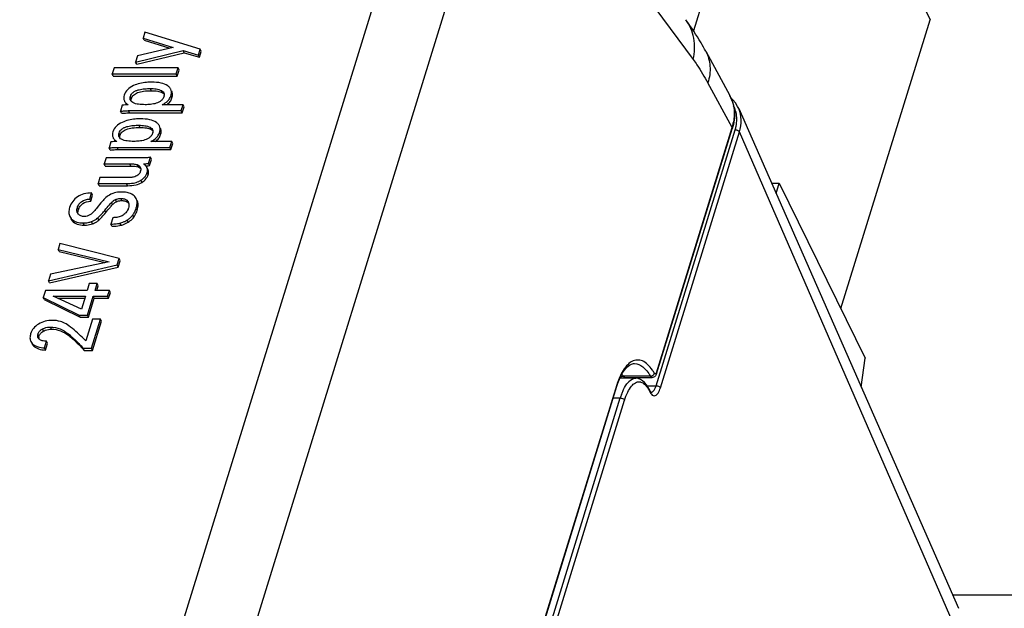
# Model space of a CAD drawing. Header units: millimetres. Extents: x 0 to 594, y 0 to 420.
# Tile 74 of 120: x 402 to 419, y 194 to 204. Entities that reach past the tile are written whole.
import ezdxf

# ---------------------------------------------------------------- set-up
doc = ezdxf.new("R2010")
doc.units = ezdxf.units.MM
doc.header["$LTSCALE"] = 32.67
doc.layers.get('0').update_dxf_attribs({"linetype": 'CONTINUOUS'})
doc.layers.add('3_ALL_AXES', color=7, linetype='CONTINUOUS')

msp = doc.modelspace()

# ---------------------------------------------------------------- linework, layer by layer
at = {"color": 7, "linetype": 'CONTINUOUS'}
for p, q in [((415.70057, 210.54761), (413.74456, 204.21798)), ((417.73858, 204.59456), (417.8301, 204.40808)), ((416.28914, 199.42154), (417.8301, 204.40808)), ((404.27031, 204.19204), (404.23875, 204.08993)), ((404.25705, 204.05263), (404.23875, 204.08993)), ((404.23875, 204.08993), (404.76127, 203.93021)), ((404.25705, 204.05263), (404.70232, 203.91653)), ((405.22614, 203.89774), (404.27031, 204.19204)), ((404.76127, 203.93021), (404.14521, 203.78725)), ((405.19507, 203.7972), (405.22614, 203.89774)), ((405.24444, 203.86044), (405.22614, 203.89774)), ((404.11074, 203.6757), (404.93241, 203.87627)), ((404.14521, 203.78725), (404.11074, 203.6757)), ((404.12905, 203.63841), (404.95071, 203.83897)), ((404.95071, 203.83897), (404.93241, 203.87627)), ((404.93241, 203.87627), (405.19507, 203.7972)), ((404.95071, 203.83897), (405.21337, 203.7599)), ((405.21337, 203.7599), (405.19507, 203.7972)), ((405.21337, 203.7599), (405.24444, 203.86044)), ((413.95613, 203.86403), (414.37212, 203.09719)), ((403.7387, 203.57516), (403.70682, 203.47199)), ((404.84398, 203.57516), (403.7387, 203.57516)), ((404.12905, 203.63841), (404.11074, 203.6757)), ((404.8121, 203.47199), (404.84398, 203.57516)), ((404.86228, 203.53786), (404.84398, 203.57516)), ((403.72512, 203.4347), (403.70682, 203.47199)), ((403.70682, 203.47199), (404.8121, 203.47199)), ((403.72512, 203.4347), (404.8304, 203.4347)), ((404.8304, 203.4347), (404.8121, 203.47199)), ((404.8304, 203.4347), (404.86228, 203.53786)), ((403.88079, 202.93156), (403.84939, 202.82997)), ((404.93064, 202.94151), (404.56966, 202.94151)), ((404.89876, 202.83835), (404.93064, 202.94151)), ((404.91706, 202.80105), (404.94894, 202.90422)), ((404.94894, 202.90422), (404.93064, 202.94151)), ((414.5256, 202.87448), (418.32377, 194.24802)), ((403.8677, 202.79268), (403.84939, 202.82997)), ((403.98745, 202.83835), (404.89876, 202.83835)), ((404.00575, 202.80105), (404.91706, 202.80105)), ((404.91706, 202.80105), (404.89876, 202.83835)), ((413.1069, 198.29618), (414.41443, 202.52732)), ((403.68498, 202.29792), (403.65358, 202.19633)), ((403.67189, 202.15903), (403.65358, 202.19633)), ((403.79164, 202.20471), (404.70295, 202.20471)), ((404.73483, 202.30787), (404.37385, 202.30787)), ((404.70295, 202.20471), (404.73483, 202.30787)), ((404.72125, 202.16741), (404.70295, 202.20471)), ((404.72125, 202.16741), (404.75313, 202.27057)), ((404.75313, 202.27057), (404.73483, 202.30787)), ((403.60018, 202.02352), (403.5683, 201.92035)), ((404.23363, 202.02352), (403.60018, 202.02352)), ((403.80994, 202.16741), (404.72125, 202.16741)), ((404.33487, 201.92768), (404.36739, 202.03294)), ((404.3857, 201.99565), (404.36739, 202.03294)), ((403.5866, 201.88306), (403.5683, 201.92035)), ((403.5683, 201.92035), (404.00933, 201.92035)), ((403.5866, 201.88306), (404.02763, 201.88306)), ((404.32395, 201.81817), (404.30565, 201.85546)), ((404.30854, 201.84898), (404.3057, 201.85549)), ((404.35317, 201.89039), (404.33487, 201.92768)), ((404.35317, 201.89039), (404.3857, 201.99565)), ((403.49499, 201.68313), (403.46327, 201.58049)), ((403.95065, 201.68313), (403.49499, 201.68313)), ((404.32685, 201.81168), (404.324, 201.81819)), ((403.48158, 201.54319), (403.46327, 201.58049)), ((403.46327, 201.58049), (403.95357, 201.58049)), ((403.48158, 201.54319), (403.97187, 201.54319)), ((415.09227, 201.58745), (415.22626, 201.58745)), ((415.171, 201.40863), (415.22626, 201.58745)), ((415.22626, 201.58745), (416.70877, 198.56642)), ((403.3173, 201.31237), (403.34967, 201.4171)), ((403.33561, 201.27507), (403.36797, 201.37981)), ((403.36797, 201.37981), (403.34967, 201.4171)), ((403.33561, 201.27507), (403.3173, 201.31237)), ((403.71423, 200.99031), (403.68041, 200.88086)), ((403.69871, 200.84357), (403.68041, 200.88086)), ((402.80318, 200.54781), (402.77065, 200.44255)), ((403.82689, 200.28388), (402.80318, 200.54781)), ((402.78895, 200.40525), (402.77065, 200.44255)), ((402.77065, 200.44255), (403.65398, 200.22994)), ((402.78895, 200.40525), (403.58131, 200.21454)), ((402.60332, 199.90107), (403.79339, 200.17548)), ((403.65398, 200.22994), (402.63844, 200.01471)), ((403.79339, 200.17548), (403.82689, 200.28388)), ((403.8117, 200.13818), (403.79339, 200.17548)), ((403.8117, 200.13818), (403.84519, 200.24658)), ((403.84519, 200.24658), (403.82689, 200.28388)), ((402.63844, 200.01471), (402.60332, 199.90107)), ((402.62163, 199.86377), (403.8117, 200.13818)), ((402.62163, 199.86377), (402.60332, 199.90107)), ((403.31024, 199.85237), (403.27415, 199.73559)), ((403.44571, 199.85237), (403.31024, 199.85237)), ((403.40962, 199.73559), (403.44571, 199.85237)), ((403.43945, 199.73559), (403.46401, 199.81507)), ((403.46401, 199.81507), (403.44571, 199.85237)), ((402.55219, 199.73559), (402.51448, 199.61358)), ((403.27415, 199.73559), (402.55219, 199.73559)), ((403.17382, 199.41091), (402.68846, 199.63609)), ((402.68846, 199.63609), (403.24341, 199.63609)), ((403.24341, 199.63609), (403.17382, 199.41091)), ((403.27773, 199.3088), (403.37887, 199.63609)), ((403.39717, 199.5988), (403.37887, 199.63609)), ((403.37887, 199.63609), (403.62671, 199.63609)), ((403.65746, 199.73559), (403.40962, 199.73559)), ((403.62671, 199.63609), (403.65746, 199.73559)), ((403.64501, 199.5988), (403.62671, 199.63609)), ((403.64501, 199.5988), (403.67576, 199.69829)), ((403.67576, 199.69829), (403.65746, 199.73559)), ((402.53278, 199.57628), (402.51448, 199.61358)), ((402.51448, 199.61358), (403.13457, 199.3088)), ((402.53278, 199.57628), (403.15287, 199.2715)), ((402.76885, 199.5988), (403.23188, 199.5988)), ((403.29603, 199.2715), (403.39717, 199.5988)), ((403.39717, 199.5988), (403.64501, 199.5988)), ((403.15287, 199.2715), (403.13457, 199.3088)), ((403.13457, 199.3088), (403.27773, 199.3088)), ((403.29603, 199.2715), (403.27773, 199.3088)), ((403.15287, 199.2715), (403.29603, 199.2715)), ((403.36429, 199.2402), (403.24826, 198.86472)), ((403.34869, 198.73642), (403.50437, 199.2402)), ((403.50437, 199.2402), (403.36429, 199.2402)), ((403.367, 198.69913), (403.52267, 199.2029)), ((403.52267, 199.2029), (403.50437, 199.2402)), ((402.53432, 198.74376), (402.56976, 198.85844)), ((402.55262, 198.70646), (402.58806, 198.82114)), ((402.58806, 198.82114), (402.56976, 198.85844)), ((402.55262, 198.70646), (402.53432, 198.74376)), ((403.22229, 198.69913), (403.20399, 198.73642)), ((403.20399, 198.73642), (403.34869, 198.73642)), ((403.22229, 198.69913), (403.367, 198.69913)), ((403.367, 198.69913), (403.34869, 198.73642)), ((412.72565, 198.4726), (412.72658, 198.4726)), ((416.64357, 198.06411), (416.70877, 198.56642)), ((412.55929, 198.23119), (413.03054, 198.23119)), ((402.86454, 167.15479), (412.42264, 198.08396)), ((412.99408, 198.00199), (412.96426, 198.05907))]:
    msp.add_line(p, q, dxfattribs=at)
at = {"color": 9, "linetype": 'CONTINUOUS'}
for p, q in [((399.37298, 176.04531), (409.46716, 208.71009)), ((410.56055, 208.17012), (400.46637, 175.50535)), ((411.08964, 207.29321), (413.73955, 203.71975)), ((404.38234, 203.18281), (404.36404, 203.22011)), ((414.41169, 202.54634), (413.99316, 203.31787)), ((404.0381, 203.0477), (404.0198, 203.085)), ((404.57353, 203.14702), (404.55522, 203.18432)), ((404.73839, 203.05975), (404.72009, 203.09705)), ((404.00575, 202.80105), (403.98745, 202.83835)), ((404.18653, 202.54917), (404.16823, 202.58646)), ((404.37772, 202.51338), (404.35941, 202.55068)), ((413.10417, 198.31519), (414.41169, 202.54634)), ((403.84229, 202.41406), (403.82399, 202.45136)), ((404.54258, 202.4261), (404.52428, 202.4634)), ((413.1001, 198.09099), (414.46519, 202.50842)), ((413.17413, 198.05272), (414.53926, 202.47028)), ((418.34082, 193.74304), (414.53926, 202.47028)), ((403.80994, 202.16741), (403.79164, 202.20471)), ((404.02763, 201.88306), (404.00933, 201.92035)), ((404.15283, 201.86954), (404.13452, 201.90683)), ((404.32685, 201.81168), (404.30854, 201.84898)), ((404.32703, 201.72857), (404.30872, 201.76587)), ((403.97187, 201.54319), (403.95357, 201.58049)), ((404.22118, 201.60027), (404.20288, 201.63757)), ((403.12279, 201.12687), (403.10449, 201.16417)), ((403.71156, 201.21642), (403.69326, 201.25372)), ((403.77942, 201.26602), (403.76111, 201.30331)), ((403.87147, 201.28555), (403.85317, 201.32284)), ((403.59588, 201.07963), (403.57758, 201.11693)), ((404.08075, 201.00269), (404.06244, 201.03999)), ((404.13817, 201.11745), (404.11987, 201.15474)), ((403.01726, 200.9373), (402.99895, 200.9746)), ((403.22056, 200.86294), (403.20226, 200.90024)), ((403.36793, 200.88651), (403.34963, 200.9238)), ((403.47493, 200.94882), (403.45663, 200.98612)), ((403.85827, 200.85928), (403.83997, 200.89657)), ((403.98363, 200.91374), (403.96533, 200.95103)), ((402.44181, 198.94316), (402.42351, 198.98046)), ((402.51873, 199.03205), (402.50043, 199.06935)), ((402.65902, 199.0657), (402.64071, 199.10299)), ((402.95643, 198.95467), (402.93813, 198.99197)), ((402.34802, 198.77663), (402.32972, 198.81393)), ((412.41996, 198.10314), (402.86181, 167.17381)), ((413.00127, 198.25535), (412.53117, 198.25535)), ((412.74514, 198.2191), (412.7479, 198.21913)), ((412.94372, 198.09099), (413.1001, 198.09099)), ((412.98685, 198.01578), (412.987, 198.01546)), ((413.01187, 197.97748), (413.01259, 197.97749)), ((402.78254, 166.49424), (412.48103, 197.87858)), ((402.85657, 166.45597), (412.55506, 197.84031)), ((412.35917, 197.87858), (412.48103, 197.87858))]:
    msp.add_line(p, q, dxfattribs=at)
at = {"color": 7, "linetype": 'CONTINUOUS'}
for points in [[(414.46999, 202.9715), (414.42514, 203.02581), (414.39033, 203.05848)], [(414.52629, 202.87283), (414.50707, 202.91234), (414.46999, 202.9715)], [(412.42266, 198.08395), (412.4399, 198.1361), (412.46501, 198.2011), (412.49178, 198.25922), (412.51999, 198.31052), (412.54961, 198.3553), (412.57981, 198.39258), (412.6105, 198.42271), (412.64279, 198.44663), (412.67708, 198.46354), (412.71159, 198.47175), (412.72566, 198.47257)], [(412.86561, 198.17734), (412.829, 198.19984), (412.79155, 198.21363), (412.75359, 198.21901), (412.74509, 198.21908)], [(412.96426, 198.05907), (412.93372, 198.10654), (412.90077, 198.14606), (412.86561, 198.17734)], [(413.01507, 197.97694), (413.01453, 197.97716), (413.01191, 197.97897), (413.00734, 197.98335), (413.00127, 197.99085), (412.99408, 198.00199)]]:
    msp.add_lwpolyline(points, dxfattribs=at)
for centre, radius, start, end in [((404.53886, 203.11286), 0.06751, 26.176872, 31.009751), ((404.50639, 203.11778), 0.09999, 342.760723, 348.459083), ((404.50041, 203.16486), 0.2299, 338.159483, 342.844029), ((404.50525, 203.16373), 0.22495, 342.756265, 347.575942), ((404.01141, 202.13095), 0.81002, 92.021784, 93.90457), ((404.08704, 203.0502), 0.07272, 206.201715, 208.667159), ((403.89123, 202.41656), 0.07272, 206.201715, 208.667159), ((404.34305, 202.47922), 0.06751, 26.176872, 31.009751), ((404.31058, 202.48413), 0.09999, 342.760723, 348.459083), ((404.3046, 202.53122), 0.2299, 338.15949, 342.84403), ((404.30944, 202.53008), 0.22495, 342.756265, 347.575951), ((403.8156, 201.49731), 0.81002, 92.021784, 93.90457), ((404.12337, 201.82765), 0.0766, 32.648802, 43.657183), ((404.12529, 201.82895), 0.07428, 27.012494, 32.601861), ((403.99121, 201.60789), 0.40493, 48.746903, 50.736083), ((404.21699, 201.81227), 0.09864, 17.009514, 21.849951), ((404.21503, 201.81168), 0.10069, 12.197853, 17.000076), ((404.06652, 201.83135), 0.13455, 342.786001, 346.831241), ((404.14185, 201.8175), 0.17468, 337.631057, 342.807498), ((404.07756, 201.82014), 0.22145, 303.107054, 304.466504), ((404.18386, 200.79878), 0.66907, 137.159722, 138.039341), ((403.90575, 201.1695), 0.11027, 39.732314, 46.410382), ((403.89695, 201.21406), 0.09829, 13.975187, 26.130831), ((403.1908, 201.11333), 0.09422, 206.194793, 212.604856), ((403.1933, 201.11495), 0.09719, 212.614778, 219.386471), ((402.02393, 202.38598), 2.00605, 319.242789, 320.27329), ((401.68898, 202.66586), 2.44254, 320.245432, 320.642948), ((403.79742, 201.23596), 0.32964, 313.72352, 321.101474), ((403.81163, 201.22409), 0.31113, 321.159769, 323.720523), ((403.75825, 201.26323), 0.37731, 323.725592, 327.769029), ((403.73075, 201.27496), 0.40727, 340.617013, 342.831756), ((403.13496, 201.09039), 0.17862, 220.40977, 227.081473), ((403.13694, 201.09265), 0.18162, 227.109651, 233.727925), ((403.24301, 201.23541), 0.32831, 301.544484, 308.899186), ((403.25162, 201.22426), 0.31423, 308.955219, 310.725421), ((403.72029, 201.33429), 0.45489, 296.443065, 302.115758), ((403.70536, 201.35888), 0.48365, 302.065769, 302.514318), ((402.52924, 198.94765), 0.11071, 162.764577, 168.477074), ((402.61323, 198.87064), 0.22849, 119.581579, 120.608786), ((401.83098, 197.58035), 1.794, 50.650561, 51.892352), ((401.8237, 197.57148), 1.80548, 49.401819, 50.650447), ((402.44356, 198.92981), 0.16244, 222.35259, 225.509066), ((402.46019, 198.94679), 0.18622, 225.520439, 231.327387), ((402.46818, 198.95687), 0.19908, 231.344153, 236.99711), ((402.49566, 198.95327), 0.0772, 206.175349, 210.833644), ((402.532, 198.91345), 0.09486, 168.434695, 174.713954), ((402.51415, 198.96685), 0.1002, 220.581666, 224.360643)]:
    msp.add_arc(centre, radius, start, end, dxfattribs=at)
at = {"color": 9, "linetype": 'CONTINUOUS'}
for centre, radius, start, end in [((413.82212, 202.79877), 0.62572, 27.152801, 28.484351), ((413.82283, 202.79915), 0.62492, 21.739413, 27.151514), ((413.82268, 202.79912), 0.62507, 20.269262, 21.737323), ((414.02169, 202.69786), 0.47062, 20.251931, 28.017214), ((413.97036, 202.68819), 0.52301, 0.213944, 6.649906), ((413.57408, 202.80557), 0.87681, 342.803172, 348.330592), ((413.83722, 202.70286), 0.65739, 342.795727, 348.360745), ((411.83061, 197.89396), 0.78828, 27.287913, 30.432547), ((413.41752, 197.82619), 1.03339, 154.650063, 156.031113), ((413.6495, 197.51831), 1.22275, 159.976662, 162.863929), ((412.42237, 197.71935), 0.62699, 25.472392, 27.750772)]:
    msp.add_arc(centre, radius, start, end, dxfattribs=at)
at = {"color": 7, "linetype": 'CONTINUOUS'}
for points, knots in [([(413.95613, 203.86403), (413.92998, 203.91224), (413.8246, 204.09949), (413.70694, 204.27996), (413.61162, 204.4085)], [0, 0, 0, 0, 0.25524144, 1, 1, 1, 1]), ([(404.07335, 203.27025), (404.03534, 203.25262), (403.96739, 203.21126), (403.92372, 203.14271), (403.91317, 203.10857)], [0, 0, 0, 0, 0.5396581, 1, 1, 1, 1]), ([(404.0198, 203.085), (404.02419, 203.09923), (404.03864, 203.12789), (404.0748, 203.16158), (404.12015, 203.1853), (404.18464, 203.20583), (404.26659, 203.21783), (404.3319, 203.22011), (404.36404, 203.22011)], [0, 0, 0, 0, 0.11369329, 0.23947154, 0.37085199, 0.50140286, 0.7546886, 1, 1, 1, 1]), ([(404.38972, 203.3306), (404.35971, 203.3306), (404.25215, 203.32643), (404.14392, 203.30299), (404.07335, 203.27025)], [0, 0, 0, 0, 0.2783296, 1, 1, 1, 1]), ([(404.36404, 203.22011), (404.39799, 203.22011), (404.46319, 203.21668), (404.52775, 203.19939), (404.55522, 203.18432)], [0, 0, 0, 0, 0.51999627, 1, 1, 1, 1]), ([(404.66469, 203.26709), (404.6314, 203.29074), (404.53939, 203.32446), (404.444, 203.3306), (404.38972, 203.3306)], [0, 0, 0, 0, 0.42932538, 1, 1, 1, 1]), ([(404.71632, 203.20929), (404.71364, 203.21474), (404.70048, 203.23726), (404.68092, 203.25555), (404.66469, 203.26709)], [0, 0, 0, 0, 0.23378903, 1, 1, 1, 1]), ([(404.72493, 203.11533), (404.72849, 203.1316), (404.73163, 203.16395), (404.72304, 203.19559), (404.71632, 203.20929)], [0, 0, 0, 0, 0.52177306, 1, 1, 1, 1]), ([(403.91317, 203.10857), (403.90776, 203.09107), (403.90154, 203.05612), (403.90996, 203.02118), (403.91719, 203.00646)], [0, 0, 0, 0, 0.52760437, 1, 1, 1, 1]), ([(404.0218, 203.01809), (404.01981, 203.02214), (404.01317, 203.03964), (404.01375, 203.05924), (404.01667, 203.07303)], [0, 0, 0, 0, 0.24245711, 1, 1, 1, 1]), ([(404.03374, 203.00054), (404.03327, 203.00329), (404.03192, 203.01501), (404.03311, 203.02693), (404.03497, 203.03573)], [0, 0, 0, 0, 0.23625392, 1, 1, 1, 1]), ([(404.0381, 203.0477), (404.04497, 203.06994), (404.07401, 203.11454), (404.15127, 203.15614), (404.25684, 203.17905), (404.33727, 203.18281), (404.38234, 203.18281)], [0, 0, 0, 0, 0.17811544, 0.38612441, 0.65509587, 1, 1, 1, 1]), ([(404.60188, 203.08814), (404.59762, 203.07434), (404.58498, 203.0464), (404.54244, 202.99777), (404.4659, 202.96143), (404.36941, 202.94426), (404.30492, 202.94151), (404.27333, 202.94151)], [0, 0, 0, 0, 0.11281399, 0.2361484, 0.49725322, 0.75327966, 1, 1, 1, 1]), ([(404.38234, 203.18281), (404.4195, 203.18281), (404.48489, 203.17917), (404.54885, 203.16056), (404.57353, 203.14702)], [0, 0, 0, 0, 0.56899933, 1, 1, 1, 1]), ([(404.55522, 203.18432), (404.55946, 203.182), (404.57534, 203.17249), (404.58965, 203.15942), (404.59672, 203.14764)], [0, 0, 0, 0, 0.25998381, 1, 1, 1, 1]), ([(404.57353, 203.14702), (404.57674, 203.14526), (404.58825, 203.13848), (404.59894, 203.13011), (404.60552, 203.12297)], [0, 0, 0, 0, 0.27388326, 1, 1, 1, 1]), ([(404.65262, 202.94145), (404.67282, 202.95642), (404.70891, 202.99142), (404.73124, 203.03662), (404.73839, 203.05975)], [0, 0, 0, 0, 0.50950915, 1, 1, 1, 1]), ([(404.73839, 203.05975), (404.74436, 203.07908), (404.75145, 203.1174), (404.74251, 203.15591), (404.73462, 203.17199)], [0, 0, 0, 0, 0.53040424, 1, 1, 1, 1]), ([(414.3707, 203.09968), (414.4163, 203.01648), (414.47196, 202.8219), (414.44406, 202.62332), (414.41443, 202.52733)], [0, 0, 0, 0, 0.48569184, 1, 1, 1, 1]), ([(403.95625, 202.93909), (403.95031, 202.93869), (403.9251, 202.93675), (403.89996, 202.93397), (403.88079, 202.93156)], [0, 0, 0, 0, 0.23555546, 1, 1, 1, 1]), ([(403.91719, 203.00646), (403.91968, 203.00138), (403.93192, 202.98038), (403.94997, 202.9632), (403.96496, 202.95226)], [0, 0, 0, 0, 0.23392649, 1, 1, 1, 1]), ([(403.93549, 202.96917), (403.93948, 202.96104), (403.94615, 202.95067), (403.95406, 202.94137), (403.95618, 202.93903)], [0, 0, 0, 0, 0.7416555, 1, 1, 1, 1]), ([(404.27333, 202.94151), (404.23607, 202.94151), (404.16472, 202.94472), (404.09277, 202.9611), (404.06275, 202.978)], [0, 0, 0, 0, 0.5196259, 1, 1, 1, 1]), ([(404.56966, 202.94151), (404.58078, 202.9465), (404.62076, 202.96646), (404.65716, 202.99464), (404.67805, 203.01961)], [0, 0, 0, 0, 0.27238564, 1, 1, 1, 1]), ([(403.84939, 202.82997), (403.87245, 202.8316), (403.91844, 202.83454), (403.96445, 202.83835), (403.98745, 202.83835)], [0, 0, 0, 0, 0.50126041, 1, 1, 1, 1]), ([(403.8677, 202.79268), (403.89773, 202.7948), (403.94372, 202.7978), (403.98976, 202.80105), (404.00575, 202.80105)], [0, 0, 0, 0, 0.65311993, 1, 1, 1, 1]), ([(404.1939, 202.69696), (404.1639, 202.69696), (404.05634, 202.69279), (403.94811, 202.66934), (403.87753, 202.63661)], [0, 0, 0, 0, 0.2783296, 1, 1, 1, 1]), ([(404.46888, 202.63344), (404.43559, 202.6571), (404.34358, 202.69082), (404.24819, 202.69696), (404.1939, 202.69696)], [0, 0, 0, 0, 0.42932554, 1, 1, 1, 1]), ([(403.87753, 202.63661), (403.83952, 202.61898), (403.77158, 202.57761), (403.72791, 202.50907), (403.71735, 202.47492)], [0, 0, 0, 0, 0.53965757, 1, 1, 1, 1]), ([(403.82399, 202.45136), (403.82838, 202.46558), (403.84283, 202.49425), (403.87899, 202.52793), (403.92434, 202.55165), (403.98883, 202.57219), (404.07078, 202.58419), (404.13609, 202.58646), (404.16823, 202.58646)], [0, 0, 0, 0, 0.11369329, 0.23947154, 0.37085199, 0.50140286, 0.7546886, 1, 1, 1, 1]), ([(403.84229, 202.41406), (403.84916, 202.4363), (403.8782, 202.48089), (403.95546, 202.52249), (404.06103, 202.5454), (404.14146, 202.54917), (404.18653, 202.54917)], [0, 0, 0, 0, 0.17811544, 0.38612441, 0.65509587, 1, 1, 1, 1]), ([(404.16823, 202.58646), (404.20218, 202.58646), (404.26738, 202.58304), (404.33194, 202.56575), (404.35941, 202.55068)], [0, 0, 0, 0, 0.51999627, 1, 1, 1, 1]), ([(404.18653, 202.54917), (404.22369, 202.54917), (404.28908, 202.54553), (404.35304, 202.52692), (404.37772, 202.51338)], [0, 0, 0, 0, 0.56899933, 1, 1, 1, 1]), ([(404.35941, 202.55068), (404.36365, 202.54836), (404.37952, 202.53885), (404.39384, 202.52578), (404.40091, 202.514)], [0, 0, 0, 0, 0.25998381, 1, 1, 1, 1]), ([(404.52051, 202.57565), (404.51783, 202.5811), (404.50467, 202.60361), (404.48511, 202.62191), (404.46888, 202.63344)], [0, 0, 0, 0, 0.23378938, 1, 1, 1, 1]), ([(404.52912, 202.48169), (404.53268, 202.49796), (404.53582, 202.53031), (404.52723, 202.56194), (404.52051, 202.57565)], [0, 0, 0, 0, 0.52177304, 1, 1, 1, 1]), ([(404.54258, 202.4261), (404.54855, 202.44544), (404.55564, 202.48376), (404.5467, 202.52227), (404.53881, 202.53835)], [0, 0, 0, 0, 0.53040412, 1, 1, 1, 1]), ([(403.71735, 202.47492), (403.71195, 202.45742), (403.70573, 202.42247), (403.71415, 202.38754), (403.72138, 202.37282)], [0, 0, 0, 0, 0.52760437, 1, 1, 1, 1]), ([(403.72138, 202.37282), (403.72387, 202.36773), (403.73611, 202.34674), (403.75416, 202.32955), (403.76915, 202.31861)], [0, 0, 0, 0, 0.23392649, 1, 1, 1, 1]), ([(403.82599, 202.38445), (403.824, 202.3885), (403.81736, 202.406), (403.81794, 202.4256), (403.82086, 202.43938)], [0, 0, 0, 0, 0.24245711, 1, 1, 1, 1]), ([(403.83793, 202.3669), (403.83746, 202.36964), (403.83611, 202.38136), (403.8373, 202.39329), (403.83916, 202.40209)], [0, 0, 0, 0, 0.23625392, 1, 1, 1, 1]), ([(404.40607, 202.4545), (404.40181, 202.4407), (404.38917, 202.41276), (404.34663, 202.36413), (404.27009, 202.32779), (404.1736, 202.31062), (404.10911, 202.30787), (404.07752, 202.30787)], [0, 0, 0, 0, 0.112814, 0.23614843, 0.49725328, 0.75327967, 1, 1, 1, 1]), ([(404.37385, 202.30787), (404.38497, 202.31285), (404.42495, 202.33282), (404.46135, 202.361), (404.48224, 202.38597)], [0, 0, 0, 0, 0.27238593, 1, 1, 1, 1]), ([(404.37772, 202.51338), (404.38093, 202.51162), (404.39244, 202.50484), (404.40313, 202.49647), (404.40971, 202.48932)], [0, 0, 0, 0, 0.27388326, 1, 1, 1, 1]), ([(404.45681, 202.3078), (404.47701, 202.32277), (404.5131, 202.35777), (404.53543, 202.40297), (404.54258, 202.4261)], [0, 0, 0, 0, 0.50950892, 1, 1, 1, 1]), ([(403.65358, 202.19633), (403.67664, 202.19796), (403.72263, 202.20089), (403.76864, 202.20471), (403.79164, 202.20471)], [0, 0, 0, 0, 0.50126041, 1, 1, 1, 1]), ([(403.76044, 202.30545), (403.7545, 202.30505), (403.72929, 202.3031), (403.70415, 202.30032), (403.68498, 202.29792)], [0, 0, 0, 0, 0.23555546, 1, 1, 1, 1]), ([(403.73968, 202.33552), (403.74367, 202.3274), (403.75034, 202.31702), (403.75825, 202.30773), (403.76037, 202.30539)], [0, 0, 0, 0, 0.7416555, 1, 1, 1, 1]), ([(404.07752, 202.30787), (404.04026, 202.30787), (403.96891, 202.31108), (403.89696, 202.32746), (403.86694, 202.34435)], [0, 0, 0, 0, 0.51962585, 1, 1, 1, 1]), ([(403.67189, 202.15903), (403.70192, 202.16116), (403.74791, 202.16416), (403.79395, 202.16741), (403.80994, 202.16741)], [0, 0, 0, 0, 0.65311993, 1, 1, 1, 1]), ([(404.36739, 202.03294), (404.34518, 202.02857), (404.30045, 202.02448), (404.25573, 202.02352), (404.23363, 202.02352)], [0, 0, 0, 0, 0.50605163, 1, 1, 1, 1]), ([(404.00933, 201.92035), (404.03087, 201.92035), (404.07285, 201.91901), (404.11503, 201.91329), (404.13452, 201.90683)], [0, 0, 0, 0, 0.51186719, 1, 1, 1, 1]), ([(404.02763, 201.88306), (404.05232, 201.88306), (404.09437, 201.88164), (404.13631, 201.87501), (404.15283, 201.86954)], [0, 0, 0, 0, 0.58664096, 1, 1, 1, 1]), ([(404.13452, 201.90683), (404.13883, 201.90541), (404.15493, 201.89931), (404.17001, 201.88974), (404.17879, 201.88053)], [0, 0, 0, 0, 0.2626381, 1, 1, 1, 1]), ([(404.15283, 201.86954), (404.15755, 201.86797), (404.17449, 201.86149), (404.19022, 201.85104), (404.19897, 201.84119)], [0, 0, 0, 0, 0.27415271, 1, 1, 1, 1]), ([(404.19891, 201.84115), (404.19954, 201.83792), (404.20131, 201.82446), (404.19986, 201.81069), (404.19753, 201.80069)], [0, 0, 0, 0, 0.24230752, 1, 1, 1, 1]), ([(404.24749, 201.9214), (404.25537, 201.9214), (404.28458, 201.92186), (404.31381, 201.92428), (404.33487, 201.92768)], [0, 0, 0, 0, 0.26979596, 1, 1, 1, 1]), ([(404.28607, 201.88444), (404.28408, 201.88678), (404.27533, 201.89659), (404.26578, 201.90567), (404.25822, 201.91232)], [0, 0, 0, 0, 0.23376558, 1, 1, 1, 1]), ([(404.28602, 201.88439), (404.29199, 201.88456), (404.31445, 201.88552), (404.33687, 201.88775), (404.35317, 201.89039)], [0, 0, 0, 0, 0.26569243, 1, 1, 1, 1]), ([(404.30565, 201.85546), (404.30446, 201.8579), (404.29889, 201.86817), (404.29187, 201.87761), (404.28607, 201.88444)], [0, 0, 0, 0, 0.23207291, 1, 1, 1, 1]), ([(404.0744, 201.69256), (404.05393, 201.68798), (404.01246, 201.68408), (403.97109, 201.68313), (403.95065, 201.68313)], [0, 0, 0, 0, 0.50655144, 1, 1, 1, 1]), ([(404.19504, 201.79153), (404.19323, 201.78566), (404.18371, 201.76107), (404.16583, 201.74), (404.1499, 201.72764)], [0, 0, 0, 0, 0.23340011, 1, 1, 1, 1]), ([(404.20288, 201.63757), (404.20922, 201.64192), (404.23241, 201.65873), (404.25382, 201.67816), (404.26754, 201.69402)], [0, 0, 0, 0, 0.26809122, 1, 1, 1, 1]), ([(404.22118, 201.60027), (404.24632, 201.61753), (404.29004, 201.65405), (404.31943, 201.70398), (404.32703, 201.72857)], [0, 0, 0, 0, 0.54230499, 1, 1, 1, 1]), ([(404.26754, 201.69402), (404.2714, 201.69849), (404.28553, 201.71599), (404.29707, 201.73567), (404.30338, 201.75102)], [0, 0, 0, 0, 0.26232879, 1, 1, 1, 1]), ([(404.30872, 201.76587), (404.30955, 201.76855), (404.31247, 201.77878), (404.31444, 201.78929), (404.31522, 201.79709)], [0, 0, 0, 0, 0.26319497, 1, 1, 1, 1]), ([(404.31522, 201.79709), (404.31553, 201.80023), (404.31631, 201.8122), (404.31531, 201.82431), (404.31344, 201.83296)], [0, 0, 0, 0, 0.26255494, 1, 1, 1, 1]), ([(404.32703, 201.72857), (404.33149, 201.74301), (404.33674, 201.77114), (404.33169, 201.7996), (404.32685, 201.81168)], [0, 0, 0, 0, 0.53718401, 1, 1, 1, 1]), ([(403.95357, 201.58049), (403.99298, 201.58049), (404.0645, 201.58454), (404.13446, 201.60277), (404.16365, 201.6158)], [0, 0, 0, 0, 0.55210813, 1, 1, 1, 1]), ([(403.97187, 201.54319), (404.02055, 201.54319), (404.10699, 201.54881), (404.19028, 201.57906), (404.22118, 201.60027)], [0, 0, 0, 0, 0.56491527, 1, 1, 1, 1]), ([(404.16365, 201.6158), (404.16676, 201.61719), (404.17874, 201.62279), (404.1903, 201.62929), (404.19852, 201.63465)], [0, 0, 0, 0, 0.25760611, 1, 1, 1, 1]), ([(403.107, 201.35164), (403.07517, 201.33061), (403.01711, 201.27643), (402.98314, 201.20487), (402.97153, 201.16731)], [0, 0, 0, 0, 0.49248087, 1, 1, 1, 1]), ([(403.34967, 201.4171), (403.30518, 201.4171), (403.21988, 201.40811), (403.14055, 201.37381), (403.107, 201.35164)], [0, 0, 0, 0, 0.52529402, 1, 1, 1, 1]), ([(403.59677, 201.33751), (403.57361, 201.31772), (403.52213, 201.26211), (403.47459, 201.20358), (403.44683, 201.16816)], [0, 0, 0, 0, 0.40367984, 1, 1, 1, 1]), ([(403.71714, 201.4082), (403.70599, 201.40407), (403.66292, 201.38601), (403.62322, 201.3601), (403.59677, 201.33751)], [0, 0, 0, 0, 0.2547872, 1, 1, 1, 1]), ([(403.86961, 201.43334), (403.85577, 201.43334), (403.80416, 201.43153), (403.7526, 201.42135), (403.71714, 201.4082)], [0, 0, 0, 0, 0.26795059, 1, 1, 1, 1]), ([(404.08895, 201.36539), (404.06275, 201.38883), (403.99101, 201.42577), (403.9123, 201.43334), (403.86961, 201.43334)], [0, 0, 0, 0, 0.45159836, 1, 1, 1, 1]), ([(404.12088, 201.32357), (404.11511, 201.33534), (404.1049, 201.35009), (404.0923, 201.36239), (404.08895, 201.36539)], [0, 0, 0, 0, 0.7446683, 1, 1, 1, 1]), ([(402.97153, 201.16731), (402.96305, 201.13988), (402.95281, 201.08636), (402.96467, 201.03223), (402.97556, 201.01004)], [0, 0, 0, 0, 0.53739856, 1, 1, 1, 1]), ([(403.10449, 201.16417), (403.11071, 201.18432), (403.129, 201.22559), (403.19498, 201.29339), (403.26965, 201.31015), (403.3173, 201.31237)], [0, 0, 0, 0, 0.22891172, 0.48227425, 1, 1, 1, 1]), ([(403.12279, 201.12687), (403.12953, 201.14868), (403.14826, 201.18971), (403.21481, 201.25636), (403.28773, 201.27284), (403.33561, 201.27507)], [0, 0, 0, 0, 0.24767061, 0.47991045, 1, 1, 1, 1]), ([(403.44683, 201.16816), (403.42854, 201.14482), (403.40023, 201.10999), (403.35862, 201.06632), (403.33513, 201.04604), (403.32179, 201.03796)], [0, 0, 0, 0, 0.49106877, 0.74180741, 1, 1, 1, 1]), ([(403.59588, 201.07963), (403.61998, 201.10901), (403.65813, 201.15494), (403.69679, 201.2005), (403.71156, 201.21642)], [0, 0, 0, 0, 0.63631796, 1, 1, 1, 1]), ([(403.71156, 201.21642), (403.71621, 201.22143), (403.73635, 201.24108), (403.7603, 201.25669), (403.77942, 201.26602)], [0, 0, 0, 0, 0.24311709, 1, 1, 1, 1]), ([(403.76111, 201.30331), (403.76844, 201.30689), (403.79776, 201.31872), (403.82978, 201.32284), (403.85317, 201.32284)], [0, 0, 0, 0, 0.25833071, 1, 1, 1, 1]), ([(403.77942, 201.26602), (403.78603, 201.26924), (403.81524, 201.28127), (403.8473, 201.28555), (403.87147, 201.28555)], [0, 0, 0, 0, 0.23333914, 1, 1, 1, 1]), ([(403.85317, 201.32284), (403.86016, 201.32284), (403.88666, 201.32188), (403.91337, 201.3163), (403.9312, 201.30821)], [0, 0, 0, 0, 0.26309724, 1, 1, 1, 1]), ([(403.87147, 201.28555), (403.8929, 201.28555), (403.93282, 201.28148), (403.96874, 201.26177), (403.98177, 201.24937)], [0, 0, 0, 0, 0.54364231, 1, 1, 1, 1]), ([(403.9312, 201.30821), (403.93528, 201.30635), (403.95059, 201.29846), (403.96411, 201.28707), (403.97224, 201.27728)], [0, 0, 0, 0, 0.26050981, 1, 1, 1, 1]), ([(403.99559, 201.20709), (403.9955, 201.20303), (403.99439, 201.18637), (403.99064, 201.16995), (403.98692, 201.15789)], [0, 0, 0, 0, 0.24320771, 1, 1, 1, 1]), ([(404.11987, 201.15474), (404.12192, 201.16136), (404.12897, 201.18603), (404.13384, 201.21139), (404.13544, 201.23007)], [0, 0, 0, 0, 0.269799, 1, 1, 1, 1]), ([(404.13544, 201.23007), (404.13618, 201.23877), (404.1374, 201.27045), (404.13102, 201.30291), (404.12088, 201.32357)], [0, 0, 0, 0, 0.27506749, 1, 1, 1, 1]), ([(404.13817, 201.11745), (404.14322, 201.13376), (404.15737, 201.1884), (404.15675, 201.25049), (404.13918, 201.28627)], [0, 0, 0, 0, 0.29990574, 1, 1, 1, 1]), ([(403.10626, 201.07174), (403.10351, 201.07735), (403.09448, 201.10171), (403.09596, 201.12885), (403.10017, 201.14794)], [0, 0, 0, 0, 0.2421305, 1, 1, 1, 1]), ([(403.11521, 201.06864), (403.11463, 201.07524), (403.11465, 201.08425), (403.11555, 201.09317), (403.11584, 201.09549)], [0, 0, 0, 0, 0.73926525, 1, 1, 1, 1]), ([(403.11584, 201.09549), (403.11616, 201.09802), (403.11775, 201.10862), (403.12037, 201.11906), (403.12279, 201.12687)], [0, 0, 0, 0, 0.23727118, 1, 1, 1, 1]), ([(403.22717, 201.01073), (403.20581, 201.01073), (403.16502, 201.01525), (403.13002, 201.03885), (403.11818, 201.05328)], [0, 0, 0, 0, 0.53373377, 1, 1, 1, 1]), ([(403.32179, 201.03796), (403.30732, 201.02921), (403.27674, 201.01529), (403.24339, 201.01073), (403.22717, 201.01073)], [0, 0, 0, 0, 0.51051248, 1, 1, 1, 1]), ([(403.45663, 200.98612), (403.46295, 200.99156), (403.49367, 201.01988), (403.52165, 201.05101), (403.54348, 201.07632)], [0, 0, 0, 0, 0.19962506, 1, 1, 1, 1]), ([(403.47493, 200.94882), (403.49375, 200.96503), (403.53537, 201.00767), (403.57394, 201.05288), (403.59588, 201.07963)], [0, 0, 0, 0, 0.41785195, 1, 1, 1, 1]), ([(403.86081, 201.01584), (403.8377, 201.00554), (403.78812, 200.99549), (403.73866, 200.99147), (403.71423, 200.99031)], [0, 0, 0, 0, 0.50844762, 1, 1, 1, 1]), ([(403.94105, 201.07672), (403.93579, 201.07044), (403.91288, 201.04564), (403.88413, 201.02625), (403.86081, 201.01584)], [0, 0, 0, 0, 0.24283583, 1, 1, 1, 1]), ([(403.98692, 201.15789), (403.98472, 201.15079), (403.97384, 201.12149), (403.95632, 201.09494), (403.94105, 201.07672)], [0, 0, 0, 0, 0.23802101, 1, 1, 1, 1]), ([(403.96533, 200.95103), (403.97086, 200.95456), (403.99193, 200.96867), (404.0117, 200.98474), (404.02526, 200.99774)], [0, 0, 0, 0, 0.25903652, 1, 1, 1, 1]), ([(403.98363, 200.91374), (403.99347, 200.92001), (404.02964, 200.94512), (404.06159, 200.97659), (404.08075, 201.00269)], [0, 0, 0, 0, 0.26490856, 1, 1, 1, 1]), ([(404.07743, 201.06199), (404.0812, 201.06798), (404.09589, 201.09279), (404.10771, 201.11928), (404.11493, 201.1398)], [0, 0, 0, 0, 0.24549114, 1, 1, 1, 1]), ([(404.08075, 201.00269), (404.08694, 201.01113), (404.11088, 201.04674), (404.1286, 201.08647), (404.13817, 201.11745)], [0, 0, 0, 0, 0.24401236, 1, 1, 1, 1]), ([(403.01726, 200.9373), (403.0388, 200.912), (403.1046, 200.87034), (403.17986, 200.86294), (403.22056, 200.86294)], [0, 0, 0, 0, 0.44951377, 1, 1, 1, 1]), ([(403.06704, 200.92462), (403.07649, 200.92043), (403.11987, 200.90473), (403.1666, 200.90024), (403.20226, 200.90024)], [0, 0, 0, 0, 0.22471893, 1, 1, 1, 1]), ([(403.20226, 200.90024), (403.21192, 200.90024), (403.24793, 200.90108), (403.28396, 200.90551), (403.30963, 200.91159)], [0, 0, 0, 0, 0.26794737, 1, 1, 1, 1]), ([(403.22056, 200.86294), (403.23433, 200.86294), (403.28414, 200.8646), (403.3342, 200.87359), (403.36793, 200.88651)], [0, 0, 0, 0, 0.2760176, 1, 1, 1, 1]), ([(403.30963, 200.91159), (403.31312, 200.91241), (403.32664, 200.91583), (403.33995, 200.9201), (403.34963, 200.9238)], [0, 0, 0, 0, 0.25720051, 1, 1, 1, 1]), ([(403.34963, 200.9238), (403.35544, 200.92603), (403.37784, 200.93513), (403.39947, 200.9462), (403.41477, 200.95561)], [0, 0, 0, 0, 0.25716944, 1, 1, 1, 1]), ([(403.36793, 200.88651), (403.378, 200.89036), (403.4161, 200.9065), (403.45174, 200.92885), (403.47493, 200.94882)], [0, 0, 0, 0, 0.26048205, 1, 1, 1, 1]), ([(403.68041, 200.88086), (403.69096, 200.88086), (403.72974, 200.88141), (403.76854, 200.88422), (403.79648, 200.88828)], [0, 0, 0, 0, 0.27207796, 1, 1, 1, 1]), ([(403.69871, 200.84357), (403.71387, 200.84357), (403.76733, 200.84466), (403.82101, 200.85025), (403.85827, 200.85928)], [0, 0, 0, 0, 0.28336177, 1, 1, 1, 1]), ([(403.79648, 200.88828), (403.80029, 200.88884), (403.81488, 200.89111), (403.82937, 200.89401), (403.83997, 200.89657)], [0, 0, 0, 0, 0.26098788, 1, 1, 1, 1]), ([(403.83997, 200.89657), (403.86134, 200.90175), (403.88943, 200.91126), (403.91616, 200.92367), (403.92286, 200.92699)], [0, 0, 0, 0, 0.74604667, 1, 1, 1, 1]), ([(403.85827, 200.85928), (403.86913, 200.8619), (403.91304, 200.87464), (403.95453, 200.89519), (403.98363, 200.91374)], [0, 0, 0, 0, 0.24444938, 1, 1, 1, 1]), ([(402.43413, 199.15431), (402.40193, 199.13441), (402.34402, 199.08721), (402.30825, 199.02094), (402.29784, 198.98726)], [0, 0, 0, 0, 0.51785701, 1, 1, 1, 1]), ([(402.67494, 199.21873), (402.6318, 199.21873), (402.54733, 199.20922), (402.46882, 199.17576), (402.43413, 199.15431)], [0, 0, 0, 0, 0.51407681, 1, 1, 1, 1]), ([(402.85927, 199.18259), (402.84502, 199.1886), (402.78588, 199.2101), (402.72233, 199.21873), (402.67494, 199.21873)], [0, 0, 0, 0, 0.24608748, 1, 1, 1, 1]), ([(403.07785, 199.02811), (403.03918, 199.06258), (402.97038, 199.11975), (402.894, 199.16797), (402.85927, 199.18259)], [0, 0, 0, 0, 0.57893243, 1, 1, 1, 1]), ([(402.29784, 198.98726), (402.29061, 198.96384), (402.28168, 198.91843), (402.29152, 198.87234), (402.30072, 198.85359)], [0, 0, 0, 0, 0.53992172, 1, 1, 1, 1]), ([(402.42637, 198.91922), (402.42454, 198.92296), (402.41825, 198.93898), (402.41819, 198.95706), (402.42077, 198.96977)], [0, 0, 0, 0, 0.2433002, 1, 1, 1, 1]), ([(402.42351, 198.98046), (402.42499, 198.98525), (402.43236, 199.00515), (402.4446, 199.02317), (402.45569, 199.03494)], [0, 0, 0, 0, 0.23674831, 1, 1, 1, 1]), ([(402.44181, 198.94316), (402.44743, 198.96134), (402.46794, 198.99721), (402.50056, 199.02174), (402.51873, 199.03205)], [0, 0, 0, 0, 0.47663752, 1, 1, 1, 1]), ([(402.50043, 199.06935), (402.5113, 199.07552), (402.55543, 199.09592), (402.60479, 199.10299), (402.64071, 199.10299)], [0, 0, 0, 0, 0.25820834, 1, 1, 1, 1]), ([(402.51873, 199.03205), (402.52861, 199.03766), (402.57252, 199.05838), (402.62197, 199.0657), (402.65902, 199.0657)], [0, 0, 0, 0, 0.23460043, 1, 1, 1, 1]), ([(402.64071, 199.10299), (402.69702, 199.10299), (402.80542, 199.08067), (402.89797, 199.02346), (402.93813, 198.99197)], [0, 0, 0, 0, 0.52457275, 1, 1, 1, 1]), ([(402.65902, 199.0657), (402.71064, 199.0657), (402.8189, 199.04546), (402.91257, 198.98907), (402.95643, 198.95467)], [0, 0, 0, 0, 0.48084506, 1, 1, 1, 1]), ([(402.95643, 198.95467), (402.98021, 198.93601), (403.0751, 198.85765), (403.16189, 198.76959), (403.22229, 198.69913)], [0, 0, 0, 0, 0.24568301, 1, 1, 1, 1]), ([(403.24826, 198.86472), (403.22938, 198.88743), (403.17262, 198.94233), (403.11457, 198.99537), (403.07785, 199.02811)], [0, 0, 0, 0, 0.37507717, 1, 1, 1, 1]), ([(402.31903, 198.81629), (402.32439, 198.80535), (402.33372, 198.79154), (402.34499, 198.7796), (402.34802, 198.77663)], [0, 0, 0, 0, 0.7418425, 1, 1, 1, 1]), ([(402.35975, 198.78991), (402.36262, 198.78805), (402.37464, 198.78064), (402.38737, 198.77442), (402.39724, 198.77031)], [0, 0, 0, 0, 0.24283787, 1, 1, 1, 1]), ([(402.56976, 198.85844), (402.54602, 198.85944), (402.50154, 198.86364), (402.45733, 198.88163), (402.44252, 198.8968)], [0, 0, 0, 0, 0.52852489, 1, 1, 1, 1]), ([(402.99861, 198.94236), (403.0172, 198.92643), (403.08957, 198.86182), (403.15679, 198.79148), (403.20399, 198.73642)], [0, 0, 0, 0, 0.25242404, 1, 1, 1, 1]), ([(402.34802, 198.77663), (402.37121, 198.75383), (402.43813, 198.71734), (402.51185, 198.70807), (402.55262, 198.70646)], [0, 0, 0, 0, 0.44353709, 1, 1, 1, 1]), ([(402.39724, 198.77031), (402.40689, 198.7663), (402.45108, 198.75096), (402.49811, 198.74519), (402.53432, 198.74376)], [0, 0, 0, 0, 0.22388061, 1, 1, 1, 1]), ([(413.10691, 198.29618), (413.10175, 198.27949), (413.08461, 198.24651), (413.04832, 198.23118), (413.0305, 198.23119)], [0, 0, 0, 0, 0.49495314, 1, 1, 1, 1]), ([(412.55929, 198.23119), (412.5554, 198.23119), (412.5505, 198.2301), (412.54609, 198.22811), (412.54524, 198.22769)], [0, 0, 0, 0, 0.80341749, 1, 1, 1, 1]), ([(413.03049, 198.23117), (413.02785, 198.23118), (413.01477, 198.23419), (413.00625, 198.24624), (413.00127, 198.25535)], [0, 0, 0, 0, 0.20275841, 1, 1, 1, 1])]:
    msp.add_open_spline(points, degree=3, knots=knots, dxfattribs=at)
at = {"color": 9, "linetype": 'CONTINUOUS'}
for points, knots in [([(413.73955, 203.71975), (413.76592, 203.84051), (413.77689, 204.0865), (413.68035, 204.31578), (413.61162, 204.4085)], [0, 0, 0, 0, 0.5171259, 1, 1, 1, 1]), ([(413.73955, 203.71975), (413.76199, 203.68949), (413.85378, 203.56026), (413.93556, 203.42405), (413.99316, 203.31787)], [0, 0, 0, 0, 0.23775485, 1, 1, 1, 1]), ([(413.95611, 203.86402), (413.99872, 203.78551), (414.04984, 203.59935), (414.02177, 203.41045), (413.99316, 203.31787)], [0, 0, 0, 0, 0.47966552, 1, 1, 1, 1]), ([(414.40904, 203.01566), (414.42, 202.986), (414.45601, 202.86032), (414.45268, 202.72494), (414.43277, 202.62822)], [0, 0, 0, 0, 0.2425576, 1, 1, 1, 1]), ([(414.53926, 202.47028), (414.56013, 202.53769), (414.58195, 202.67527), (414.55264, 202.81254), (414.52626, 202.87295)], [0, 0, 0, 0, 0.51701615, 1, 1, 1, 1]), ([(412.68215, 198.50827), (412.67209, 198.50297), (412.62958, 198.47683), (412.59392, 198.44065), (412.56995, 198.4106)], [0, 0, 0, 0, 0.22815154, 1, 1, 1, 1]), ([(413.03477, 198.36065), (413.01057, 198.39603), (412.96095, 198.45743), (412.87003, 198.52146), (412.77132, 198.54154), (412.70965, 198.52275), (412.68215, 198.50827)], [0, 0, 0, 0, 0.30583615, 0.55833479, 0.77819909, 1, 1, 1, 1]), ([(412.72658, 198.47257), (412.77791, 198.47257), (412.86078, 198.43404), (412.94374, 198.34632), (412.98259, 198.28787), (413.00126, 198.25532)], [0, 0, 0, 0, 0.42423632, 0.68986003, 1, 1, 1, 1]), ([(412.56995, 198.4106), (412.56197, 198.4006), (412.52895, 198.356), (412.5019, 198.30718), (412.48363, 198.26863)], [0, 0, 0, 0, 0.23071024, 1, 1, 1, 1]), ([(413.00131, 198.25532), (413.00858, 198.25549), (413.03455, 198.26053), (413.05802, 198.27888), (413.0665, 198.29589)], [0, 0, 0, 0, 0.27681838, 1, 1, 1, 1]), ([(413.0738, 198.29891), (413.07307, 198.29977), (413.07166, 198.30163), (413.07042, 198.30362), (413.06982, 198.30467)], [0, 0, 0, 0, 0.4804027, 1, 1, 1, 1]), ([(413.10417, 198.31519), (413.10167, 198.30712), (413.09708, 198.29412), (413.08106, 198.29169), (413.076, 198.29634), (413.0738, 198.29891)], [0, 0, 0, 0, 0.57617267, 0.76896864, 1, 1, 1, 1]), ([(412.42266, 198.08395), (412.424, 198.08836), (412.42351, 198.0954), (412.42081, 198.10131), (412.4199, 198.10297)], [0, 0, 0, 0, 0.70814415, 1, 1, 1, 1]), ([(412.47324, 198.246), (412.46829, 198.23488), (412.44842, 198.18808), (412.43149, 198.14005), (412.41996, 198.10314)], [0, 0, 0, 0, 0.23939766, 1, 1, 1, 1]), ([(412.50066, 197.93698), (412.50729, 197.95512), (412.53267, 198.01934), (412.56508, 198.08138), (412.59483, 198.12132)], [0, 0, 0, 0, 0.27942927, 1, 1, 1, 1]), ([(412.53117, 198.25535), (412.53301, 198.25178), (412.53922, 198.24114), (412.55067, 198.23118), (412.55929, 198.23118)], [0, 0, 0, 0, 0.31851236, 1, 1, 1, 1]), ([(412.55506, 197.84031), (412.5698, 197.88799), (412.60148, 197.97306), (412.66357, 198.07804), (412.73467, 198.14663), (412.79307, 198.16032), (412.81783, 198.15727)], [0, 0, 0, 0, 0.34124855, 0.61757581, 0.82948672, 1, 1, 1, 1]), ([(412.59483, 198.12132), (412.6058, 198.13604), (412.64419, 198.18227), (412.7027, 198.21815), (412.74514, 198.21909)], [0, 0, 0, 0, 0.30192077, 1, 1, 1, 1]), ([(412.81783, 198.15727), (412.82459, 198.15643), (412.85338, 198.1503), (412.87929, 198.13417), (412.89634, 198.11954)], [0, 0, 0, 0, 0.23271522, 1, 1, 1, 1]), ([(412.89634, 198.11954), (412.90388, 198.11306), (412.93618, 198.08127), (412.96081, 198.04249), (412.97724, 198.01129)], [0, 0, 0, 0, 0.21991361, 1, 1, 1, 1]), ([(412.98841, 197.989), (412.99057, 197.98445), (412.99887, 197.96819), (413.00904, 197.95276), (413.01788, 197.94291)], [0, 0, 0, 0, 0.27562767, 1, 1, 1, 1]), ([(413.01259, 197.97749), (413.01609, 197.97755), (413.03182, 197.97991), (413.04517, 197.99036), (413.05347, 197.99932)], [0, 0, 0, 0, 0.22265059, 1, 1, 1, 1]), ([(413.01788, 197.94291), (413.02681, 197.93296), (413.04677, 197.91603), (413.07377, 197.91572), (413.0845, 197.91939)], [0, 0, 0, 0, 0.54123563, 1, 1, 1, 1]), ([(413.05347, 197.99932), (413.05702, 198.00314), (413.07228, 198.0222), (413.08299, 198.04448), (413.09004, 198.06227)], [0, 0, 0, 0, 0.2141019, 1, 1, 1, 1]), ([(413.0845, 197.91939), (413.10524, 197.92649), (413.14495, 197.97065), (413.16444, 198.02137), (413.17413, 198.05272)], [0, 0, 0, 0, 0.40043895, 1, 1, 1, 1]), ([(413.1001, 198.091), (413.1078, 198.091), (413.13555, 198.08715), (413.1656, 198.0716), (413.17413, 198.05272)], [0, 0, 0, 0, 0.27082852, 1, 1, 1, 1]), ([(412.48103, 197.87858), (412.48873, 197.87858), (412.51648, 197.87474), (412.54653, 197.85919), (412.55506, 197.84031)], [0, 0, 0, 0, 0.27082972, 1, 1, 1, 1])]:
    msp.add_open_spline(points, degree=3, knots=knots, dxfattribs=at)
at = {"color": 7, "linetype": 'CONTINUOUS'}
for points in [[(404.01667, 203.07303), (404.01752, 203.07706), (404.01858, 203.08106), (404.0198, 203.085)], [(404.03497, 203.03573), (404.03582, 203.03977), (404.03688, 203.04376), (404.0381, 203.0477)], [(404.59945, 203.14264), (404.60248, 203.13647), (404.60451, 203.12972), (404.60544, 203.12291)], [(404.60544, 203.12291), (404.60656, 203.1146), (404.60602, 203.10599), (404.60435, 203.09777)], [(404.67805, 203.01961), (404.69294, 203.03741), (404.70518, 203.0578), (404.71382, 203.07933)], [(403.96496, 202.95226), (403.97073, 202.94805), (403.97671, 202.94413), (403.98283, 202.94047)], [(404.03375, 203.00053), (404.02972, 203.00504), (404.02614, 203.01001), (404.02324, 203.01532)], [(404.06275, 202.978), (404.05208, 202.984), (404.04191, 202.99141), (404.03375, 203.00053)], [(403.82086, 202.43938), (403.82171, 202.44342), (403.82277, 202.44742), (403.82399, 202.45136)], [(403.83794, 202.36689), (403.83391, 202.37139), (403.83033, 202.37637), (403.82743, 202.38167)], [(403.86694, 202.34435), (403.85627, 202.35036), (403.8461, 202.35776), (403.83794, 202.36689)], [(403.83916, 202.40209), (403.84001, 202.40612), (403.84107, 202.41012), (403.84229, 202.41406)], [(404.40364, 202.509), (404.40667, 202.50283), (404.4087, 202.49608), (404.40963, 202.48927)], [(404.40963, 202.48927), (404.41075, 202.48096), (404.41021, 202.47235), (404.40854, 202.46413)], [(404.48224, 202.38597), (404.49712, 202.40376), (404.50936, 202.42415), (404.518, 202.44569)], [(403.76915, 202.31861), (403.77492, 202.31441), (403.7809, 202.31049), (403.78702, 202.30682)], [(404.19147, 201.86269), (404.19492, 201.85592), (404.19746, 201.8486), (404.19891, 201.84115)], [(404.1499, 201.72764), (404.12797, 201.71063), (404.10148, 201.69861), (404.0744, 201.69256)], [(403.10017, 201.14794), (403.10138, 201.1534), (403.10283, 201.15882), (403.10449, 201.16417)], [(403.57758, 201.11693), (403.60371, 201.14879), (403.62997, 201.18057), (403.65668, 201.21195)], [(403.65668, 201.21195), (403.66646, 201.22344), (403.67625, 201.23492), (403.68633, 201.24613)], [(403.69326, 201.25372), (403.70153, 201.26263), (403.71062, 201.27083), (403.72027, 201.27821)], [(403.72027, 201.27821), (403.73296, 201.28792), (403.74675, 201.2963), (403.76111, 201.30331)], [(403.97224, 201.27728), (403.97731, 201.27119), (403.9817, 201.26446), (403.9852, 201.25735)], [(403.99233, 201.2378), (403.99482, 201.22781), (403.9958, 201.21738), (403.99559, 201.20709)], [(402.97556, 201.01004), (402.9818, 200.99734), (402.98978, 200.98538), (402.99895, 200.9746)], [(402.99386, 200.97275), (403.0001, 200.96004), (403.00808, 200.94808), (403.01726, 200.9373)], [(403.02949, 200.94622), (403.04113, 200.93768), (403.05384, 200.93047), (403.06704, 200.92462)], [(402.45569, 199.03494), (402.46766, 199.04766), (402.48186, 199.0584), (402.49689, 199.0673)], [(402.30072, 198.85359), (402.30664, 198.84153), (402.31446, 198.8303), (402.32351, 198.82037)], [(402.43806, 198.90167), (402.43484, 198.90543), (402.4319, 198.90945), (402.42937, 198.9137)], [(402.43825, 198.9018), (402.43711, 198.9085), (402.43692, 198.91542), (402.43754, 198.92219)], [(402.43906, 198.93247), (402.4398, 198.93608), (402.44073, 198.93964), (402.44181, 198.94316)]]:
    msp.add_open_spline(points, degree=3, dxfattribs=at)
at = {"color": 9, "linetype": 'CONTINUOUS'}
for points in [[(414.48984, 202.74876), (414.48538, 202.78687), (414.47649, 202.82476), (414.46321, 202.86076)], [(414.41443, 202.52733), (414.41628, 202.53346), (414.41474, 202.54071), (414.41169, 202.54634)], [(414.48109, 202.57023), (414.48917, 202.60959), (414.49353, 202.64997), (414.49336, 202.69015)], [(414.46519, 202.50842), (414.47201, 202.50842), (414.47886, 202.50755), (414.48552, 202.50608)], [(414.48552, 202.50608), (414.49888, 202.50312), (414.51208, 202.49752), (414.52295, 202.48921)], [(414.52295, 202.48921), (414.52958, 202.48413), (414.53577, 202.47775), (414.53922, 202.47014)], [(413.06982, 198.30467), (413.05884, 198.32376), (413.0472, 198.34248), (413.03477, 198.36065)], [(413.0665, 198.29589), (413.06789, 198.29867), (413.06905, 198.30159), (413.06992, 198.30457)], [(413.1069, 198.29618), (413.10877, 198.3023), (413.10722, 198.30957), (413.10417, 198.31519)], [(412.48076, 198.23569), (412.49429, 198.24762), (412.51313, 198.25535), (412.53117, 198.25535)], [(412.98701, 198.01547), (412.99071, 198.00745), (412.9909, 197.99747), (412.98841, 197.989)], [(413.09004, 198.06227), (413.09378, 198.0717), (413.09711, 198.0813), (413.1001, 198.09099)]]:
    msp.add_open_spline(points, degree=3, dxfattribs=at)
at = {"layer": '3_ALL_AXES', "color": 7, "linetype": 'CONTINUOUS'}
for p, q in [((412.74791, 198.21913), (412.47331, 198.21913)), ((430.8068, 194.47537), (418.22367, 194.47537))]:
    msp.add_line(p, q, dxfattribs=at)

doc.saveas('drawing.dxf')
